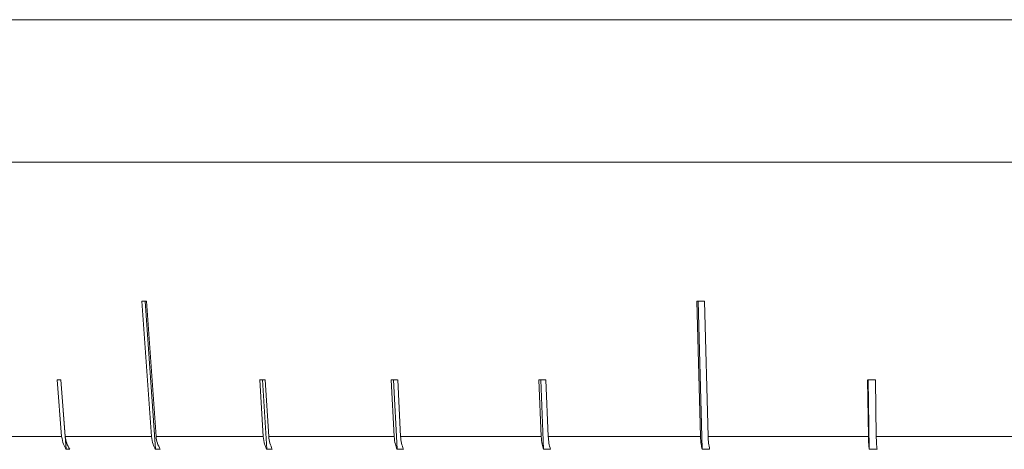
# Model space of a CAD drawing. Header units: inches. Extents: x -3.6 to 22.2, y -7.8 to 16.7.
# Tile 25 of 127: x -1.8 to -0.5, y 0.9 to 1.4. Entities that reach past the tile are written whole.
import ezdxf

# ---------------------------------------------------------------- set-up
doc = ezdxf.new("R2010")
doc.units = ezdxf.units.IN
doc.header["$MEASUREMENT"] = 0

msp = doc.modelspace()

# ---------------------------------------------------------------- linework, layer by layer
at = {"color": 7, "linetype": 'Continuous', "lineweight": 15}
for p, q in [((-1.9634, 1.4216), (0.9726, 1.4216)), ((-1.7915, 1.4216), (-1.8371, 1.4216)), ((-1.7123, 1.4216), (-1.7674, 1.4216)), ((-1.6198, 1.4216), (-1.6839, 1.4216)), ((-1.515, 1.4216), (-1.5873, 1.4216)), ((-1.399, 1.4216), (-1.4787, 1.4216)), ((-1.2731, 1.4216), (-1.3594, 1.4216)), ((-1.1387, 1.4216), (-1.2306, 1.4216)), ((-0.9973, 1.4216), (-1.0938, 1.4216)), ((-0.8503, 1.4216), (-0.9504, 1.4216)), ((-0.6995, 1.4216), (-0.802, 1.4216)), ((-0.5464, 1.4216), (-0.6503, 1.4216)), ((0.9726, 1.2416), (-1.9634, 1.2416)), ((-1.637, 1.0659), (-1.6249, 0.8949)), ((-1.6329, 1.0659), (-1.6197, 0.8786)), ((-1.619, 0.8949), (-1.6311, 1.0659)), ((-0.9351, 1.0659), (-0.9305, 0.8949)), ((-0.9335, 1.0659), (-0.9285, 0.8786)), ((-0.921, 0.8949), (-0.9256, 1.0659)), ((-1.744, 0.9663), (-1.7384, 0.8949)), ((-1.7395, 0.9663), (-1.7327, 0.8786)), ((-1.7339, 0.8949), (-1.7394, 0.9663)), ((-1.488, 0.9663), (-1.4836, 0.8949)), ((-1.4845, 0.9663), (-1.479, 0.8786)), ((-1.4765, 0.8949), (-1.4809, 0.9663)), ((-1.3216, 0.9663), (-1.3179, 0.8949)), ((-1.3187, 0.9663), (-1.3142, 0.8786)), ((-1.3099, 0.8949), (-1.3135, 0.9663)), ((-1.1349, 0.9663), (-1.132, 0.8949)), ((-1.1326, 0.9663), (-1.1291, 0.8786)), ((-1.1231, 0.8949), (-1.126, 0.9663)), ((-0.7192, 0.9663), (-0.7182, 0.8949)), ((-0.7184, 0.9663), (-0.7172, 0.8786)), ((-0.7083, 0.8949), (-0.7093, 0.9663)), ((-1.8182, 0.8949), (-1.7384, 0.8949)), ((-1.7339, 0.8949), (-1.6249, 0.8949)), ((-1.619, 0.8949), (-1.4836, 0.8949)), ((-1.4765, 0.8949), (-1.3179, 0.8949)), ((-1.3099, 0.8949), (-1.132, 0.8949)), ((-1.1231, 0.8949), (-0.9305, 0.8949)), ((-0.921, 0.8949), (-0.7182, 0.8949)), ((-0.7083, 0.8949), (-0.5004, 0.8949)), ((-1.7281, 0.8786), (-1.7327, 0.8786)), ((-1.6138, 0.8786), (-1.6197, 0.8786)), ((-1.472, 0.8786), (-1.479, 0.8786)), ((-1.3061, 0.8786), (-1.3142, 0.8786)), ((-1.1202, 0.8786), (-1.1291, 0.8786)), ((-0.919, 0.8786), (-0.9285, 0.8786)), ((-0.7073, 0.8786), (-0.7172, 0.8786))]:
    msp.add_line(p, q, dxfattribs=at)
for centre, major_axis, ratio, start_param, end_param in [((-0.4866, 1.19), (1.4183, 0.1007), 0.051167, 3.762741, 3.769792), ((-0.4921, 1.19), (1.4182, 0.0386), 0.083147, 4.392432, 4.399483), ((-0.4858, 1.0896), (1.4095, 0.11), 0.039478, 3.60619, 3.613285), ((-0.4878, 1.0896), (1.4095, 0.0875), 0.061627, 3.919602, 3.926696), ((-0.4891, 1.0896), (1.4095, 0.0728), 0.070593, 4.076861, 4.083955), ((-0.4905, 1.0896), (1.4095, 0.0563), 0.077831, 4.23448, 4.241575), ((-0.4937, 1.0896), (1.4095, 0.0194), 0.086398, 4.550566, 4.557661)]:
    msp.add_ellipse(centre, major_axis=major_axis, ratio=ratio, start_param=start_param, end_param=end_param, dxfattribs=at)
for points, knots in [([(-1.7384, 0.8949), (-1.7378, 0.8915), (-1.7369, 0.8856), (-1.7339, 0.8806), (-1.7327, 0.8786)], [0, 0, 0, 0, 0.585345, 1, 1, 1, 1]), ([(-1.7281, 0.8786), (-1.7296, 0.8811), (-1.7326, 0.886), (-1.7334, 0.892), (-1.7339, 0.8949)], [0, 0, 0, 0, 0.4968541, 1, 1, 1, 1]), ([(-1.6249, 0.8949), (-1.6244, 0.8915), (-1.6236, 0.8856), (-1.6208, 0.8806), (-1.6197, 0.8786)], [0, 0, 0, 0, 0.585345, 1, 1, 1, 1]), ([(-1.6138, 0.8786), (-1.6151, 0.8811), (-1.6178, 0.886), (-1.6186, 0.892), (-1.619, 0.8949)], [0, 0, 0, 0, 0.4967779, 1, 1, 1, 1]), ([(-1.4836, 0.8949), (-1.4832, 0.8915), (-1.4824, 0.8856), (-1.48, 0.8806), (-1.479, 0.8786)], [0, 0, 0, 0, 0.585345, 1, 1, 1, 1]), ([(-1.472, 0.8786), (-1.4731, 0.8811), (-1.4755, 0.886), (-1.4762, 0.892), (-1.4765, 0.8949)], [0, 0, 0, 0, 0.496659, 1, 1, 1, 1]), ([(-1.3179, 0.8949), (-1.3176, 0.8915), (-1.317, 0.8856), (-1.315, 0.8806), (-1.3142, 0.8786)], [0, 0, 0, 0, 0.585345, 1, 1, 1, 1]), ([(-1.3061, 0.8786), (-1.307, 0.8811), (-1.309, 0.886), (-1.3096, 0.892), (-1.3099, 0.8949)], [0, 0, 0, 0, 0.496778, 1, 1, 1, 1]), ([(-1.132, 0.8949), (-1.1318, 0.8915), (-1.1313, 0.8856), (-1.1298, 0.8806), (-1.1291, 0.8786)], [0, 0, 0, 0, 0.5853453, 1, 1, 1, 1]), ([(-1.1202, 0.8786), (-1.121, 0.8811), (-1.1225, 0.886), (-1.1229, 0.892), (-1.1231, 0.8949)], [0, 0, 0, 0, 0.496854, 1, 1, 1, 1]), ([(-0.9305, 0.8949), (-0.9303, 0.8915), (-0.93, 0.8856), (-0.9289, 0.8806), (-0.9285, 0.8786)], [0, 0, 0, 0, 0.585345, 1, 1, 1, 1]), ([(-0.919, 0.8786), (-0.9195, 0.8811), (-0.9205, 0.886), (-0.9208, 0.892), (-0.921, 0.8949)], [0, 0, 0, 0, 0.496901, 1, 1, 1, 1]), ([(-0.7182, 0.8949), (-0.7181, 0.8915), (-0.7179, 0.8856), (-0.7174, 0.8806), (-0.7172, 0.8786)], [0, 0, 0, 0, 0.585345, 1, 1, 1, 1]), ([(-0.7073, 0.8786), (-0.7076, 0.8811), (-0.7081, 0.886), (-0.7082, 0.892), (-0.7083, 0.8949)], [0, 0, 0, 0, 0.496928, 1, 1, 1, 1])]:
    msp.add_open_spline(points, degree=3, knots=knots, dxfattribs=at)

doc.saveas('drawing.dxf')
